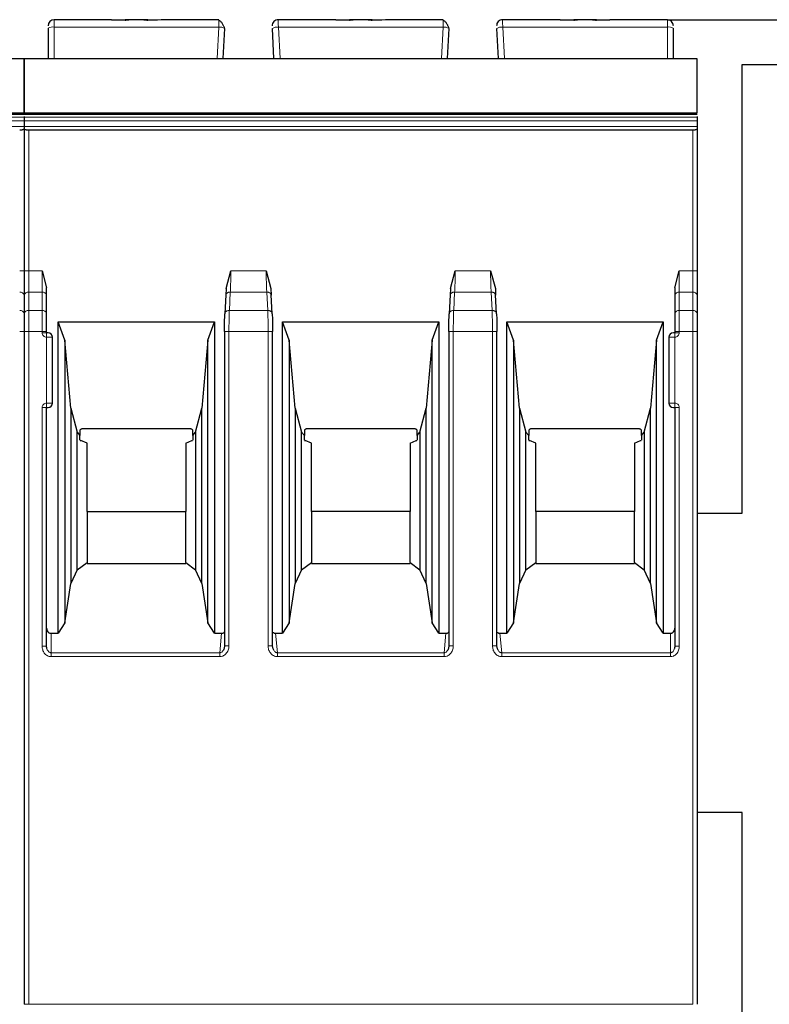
# Model space of a CAD drawing. Header units: millimetres. Extents: x 5 to 418, y 2 to 292.
# Tile 10 of 28: x 86 to 111, y 229 to 262. Entities that reach past the tile are written whole.
import ezdxf

# ---------------------------------------------------------------- set-up
doc = ezdxf.new("R2010")
doc.units = ezdxf.units.MM
doc.layers.add('SLD-0', color=7, linetype='Continuous')
doc.styles.add('SLDTEXTSTYLE0', font='TXT', dxfattribs={"width": 0.605})
doc.dimstyles.new('SLDDIMSTYLE0', dxfattribs={"dimtxt": 3.5, "dimasz": 3.302, "dimexe": 0, "dimexo": 0.0625, "dimgap": 0.875, "dimtad": 1, "dimrnd": 1e-09, "dimzin": 12, "dimdsep": 46, "dimtxsty": 'SLDTEXTSTYLE0', "dimsah": 1, "dimcen": 0.09, "dimadec": 0, "dimazin": 3, "dimtfac": 1, "dimtofl": 0, "dimtmove": 0, "dimatfit": 3, "dimfxl": 1, "dimfrac": 2, "dimtolj": 1, "dimtzin": 12, "dimarcsym": 0})

# ---------------------------------------------------------------- blocks, each defined once
blk = doc.blocks.new('_D_1')
at = {"layer": 'SLD-0'}
for p, q in [((107.719, 262.023), (147.219, 262.023)), ((146.219, 262.023), (146.219, 141.323)), ((136.219, 141.323), (147.219, 141.323))]:
    blk.add_line(p, q, dxfattribs=at)
for points in [[(146.219, 262.023), (145.711, 258.721), (146.727, 258.721)], [(146.219, 141.323), (146.727, 144.625), (145.711, 144.625)]]:
    blk.add_solid(points, dxfattribs=at)
at = {"layer": 'SLD-0', "insert": (141.707, 195.657), "char_height": 3.5, "attachment_point": 1, "rotation": 90, "style": 'SLDTEXTSTYLE0'}
blk.add_mtext('120,7', dxfattribs=at)

msp = doc.modelspace()

# ---------------------------------------------------------------- linework, layer by layer
at = {"color": 7, "linetype": 'Continuous', "lineweight": 25}
for p, q in [((89.138, 262.023), (87.219, 262.023)), ((89.134, 262.023), (89.59, 262.023)), ((89.59, 262.004), (89.138, 262.023)), ((89.71, 262.023), (89.59, 262.023)), ((90.222, 262.023), (89.715, 262.023)), ((90.347, 262.023), (90.222, 262.023)), ((90.799, 262.023), (90.347, 262.004)), ((90.347, 262.023), (90.675, 262.023)), ((92.726, 262.023), (90.799, 262.023)), ((96.638, 262.023), (94.711, 262.023)), ((96.634, 262.023), (97.09, 262.023)), ((97.09, 262.004), (96.638, 262.023)), ((97.215, 262.023), (97.09, 262.023)), ((97.722, 262.023), (97.215, 262.023)), ((97.847, 262.023), (97.726, 262.023)), ((98.299, 262.023), (97.847, 262.004)), ((97.847, 262.023), (98.175, 262.023)), ((100.226, 262.023), (98.299, 262.023)), ((104.138, 262.023), (102.211, 262.023)), ((104.59, 262.004), (104.138, 262.023)), ((104.138, 262.023), (104.59, 262.023)), ((104.715, 262.023), (104.59, 262.023)), ((105.222, 262.023), (104.715, 262.023)), ((105.347, 262.023), (105.226, 262.023)), ((105.799, 262.023), (105.347, 262.004)), ((105.347, 262.023), (105.799, 262.023)), ((107.719, 262.023), (105.799, 262.023)), ((87.019, 261.74), (87.019, 260.723)), ((92.869, 260.723), (92.921, 261.73)), ((94.569, 260.723), (94.516, 261.73)), ((100.369, 260.723), (100.421, 261.73)), ((102.069, 260.723), (102.016, 261.73)), ((107.919, 260.723), (107.919, 261.74)), ((63.719, 260.723), (86.219, 260.723)), ((86.219, 260.723), (108.719, 260.723)), ((110.219, 245.523), (110.219, 260.523)), ((110.219, 260.523), (118.219, 260.523)), ((63.719, 258.869), (86.219, 258.869)), ((86.219, 258.869), (108.719, 258.869)), ((86.219, 258.79), (86.219, 258.761)), ((86.219, 258.761), (86.219, 258.641)), ((108.719, 258.79), (108.719, 258.761)), ((108.719, 258.761), (108.719, 258.641)), ((86.219, 258.641), (86.219, 258.453)), ((86.219, 258.453), (86.219, 258.381)), ((86.219, 258.381), (86.219, 253.623)), ((108.719, 258.641), (108.719, 258.453)), ((108.719, 258.453), (108.719, 258.381)), ((108.719, 258.381), (108.719, 253.623)), ((108.569, 258.327), (86.369, 258.327)), ((86.819, 253.623), (86.969, 253.056)), ((92.969, 253.042), (93.127, 253.623)), ((94.31, 253.623), (94.469, 253.042)), ((100.469, 253.042), (100.627, 253.623)), ((101.81, 253.623), (101.969, 253.042)), ((107.969, 253.056), (108.119, 253.623)), ((86.219, 252.81), (86.219, 252.196)), ((86.219, 252.81), (86.219, 252.196)), ((86.969, 252.81), (86.969, 253.056)), ((86.969, 252.196), (86.969, 252.81)), ((92.96, 252.827), (92.926, 252.191)), ((92.969, 253.042), (92.959, 252.81)), ((94.469, 253.042), (94.478, 252.81)), ((94.511, 252.191), (94.477, 252.827)), ((100.46, 252.827), (100.426, 252.191)), ((100.469, 253.042), (100.459, 252.81)), ((101.969, 253.042), (101.978, 252.81)), ((102.011, 252.191), (101.977, 252.827)), ((107.969, 253.056), (107.969, 252.81)), ((107.969, 252.81), (107.969, 252.196)), ((108.719, 252.81), (108.719, 252.196)), ((87.357, 251.919), (92.581, 251.919)), ((87.357, 241.511), (87.357, 251.919)), ((87.579, 251.309), (87.357, 251.919)), ((92.359, 251.309), (92.581, 251.919)), ((92.581, 251.919), (92.581, 241.511)), ((94.857, 251.919), (100.081, 251.919)), ((94.857, 241.511), (94.857, 251.919)), ((95.079, 251.309), (94.857, 251.919)), ((99.859, 251.309), (100.081, 251.919)), ((100.081, 251.919), (100.081, 241.511)), ((102.357, 251.919), (107.581, 251.919)), ((102.357, 241.511), (102.357, 251.919)), ((102.579, 251.309), (102.357, 251.919)), ((107.359, 251.309), (107.581, 251.919)), ((107.581, 251.919), (107.581, 241.511)), ((86.219, 251.595), (86.219, 229.109)), ((86.969, 251.559), (86.969, 251.595)), ((92.914, 251.598), (92.914, 241.083)), ((94.523, 241.087), (94.523, 251.598)), ((100.414, 251.598), (100.414, 241.083)), ((102.023, 241.087), (102.023, 251.598)), ((107.969, 251.595), (107.969, 251.559)), ((108.719, 251.595), (108.719, 229.109)), ((87.169, 249.209), (87.169, 251.409)), ((87.579, 251.309), (87.579, 241.863)), ((87.777, 249.039), (87.579, 251.309)), ((92.359, 251.309), (92.16, 249.039)), ((92.359, 241.863), (92.359, 251.309)), ((95.079, 251.309), (95.079, 241.863)), ((95.277, 249.039), (95.079, 251.309)), ((99.859, 251.309), (99.66, 249.039)), ((99.859, 241.863), (99.859, 251.309)), ((102.579, 251.309), (102.579, 241.863)), ((102.777, 249.039), (102.579, 251.309)), ((107.359, 251.309), (107.16, 249.039)), ((107.359, 241.863), (107.359, 251.309)), ((107.769, 251.409), (107.769, 249.209)), ((86.969, 241.078), (86.969, 249.059)), ((86.969, 249.059), (87.019, 249.059)), ((87.777, 249.039), (87.992, 248.239)), ((87.777, 249.039), (87.777, 243.174)), ((91.946, 248.239), (92.16, 249.039)), ((92.16, 243.174), (92.16, 249.039)), ((95.277, 249.039), (95.492, 248.239)), ((95.277, 249.039), (95.277, 243.174)), ((99.446, 248.239), (99.66, 249.039)), ((99.66, 243.174), (99.66, 249.039)), ((102.777, 249.039), (102.992, 248.239)), ((102.777, 249.039), (102.777, 243.174)), ((106.946, 248.239), (107.16, 249.039)), ((107.16, 243.174), (107.16, 249.039)), ((107.919, 249.059), (107.969, 249.059)), ((107.969, 249.059), (107.969, 241.078)), ((87.992, 248.239), (88.084, 248.121)), ((87.992, 243.636), (87.992, 248.239)), ((88.084, 248.301), (88.084, 248.121)), ((91.734, 248.349), (88.204, 248.349)), ((91.854, 248.121), (91.854, 248.301)), ((91.854, 248.121), (91.946, 248.239)), ((91.946, 248.239), (91.946, 243.636)), ((95.492, 248.239), (95.584, 248.121)), ((95.492, 243.636), (95.492, 248.239)), ((95.584, 248.301), (95.584, 248.121)), ((99.234, 248.349), (95.704, 248.349)), ((99.354, 248.121), (99.354, 248.301)), ((99.354, 248.121), (99.446, 248.239)), ((99.446, 248.239), (99.446, 243.636)), ((102.992, 248.239), (103.084, 248.121)), ((102.992, 243.636), (102.992, 248.239)), ((103.084, 248.301), (103.084, 248.121)), ((106.734, 248.349), (103.204, 248.349)), ((106.854, 248.121), (106.854, 248.301)), ((106.854, 248.121), (106.946, 248.239)), ((106.946, 248.239), (106.946, 243.636)), ((88.084, 247.971), (88.084, 248.121)), ((88.094, 247.959), (88.112, 247.959)), ((88.319, 247.869), (88.112, 247.959)), ((88.319, 245.588), (88.319, 247.869)), ((91.619, 247.869), (91.826, 247.959)), ((91.619, 247.869), (91.619, 245.588)), ((91.826, 247.959), (91.843, 247.959)), ((91.854, 248.121), (91.854, 247.971)), ((95.584, 247.971), (95.584, 248.121)), ((95.594, 247.959), (95.612, 247.959)), ((95.819, 247.869), (95.612, 247.959)), ((95.819, 245.588), (95.819, 247.869)), ((99.119, 247.869), (99.326, 247.959)), ((99.119, 247.869), (99.119, 245.588)), ((99.326, 247.959), (99.343, 247.959)), ((99.354, 248.121), (99.354, 247.971)), ((103.084, 247.971), (103.084, 248.121)), ((103.094, 247.959), (103.112, 247.959)), ((103.319, 247.869), (103.112, 247.959)), ((103.319, 245.588), (103.319, 247.869)), ((106.619, 247.869), (106.826, 247.959)), ((106.619, 247.869), (106.619, 245.588)), ((106.826, 247.959), (106.843, 247.959)), ((106.854, 248.121), (106.854, 247.971)), ((88.319, 245.588), (88.319, 243.878)), ((88.319, 245.588), (91.619, 245.588)), ((91.619, 243.878), (91.619, 245.588)), ((95.819, 245.588), (95.819, 243.878)), ((99.119, 245.588), (95.819, 245.588)), ((99.119, 243.878), (99.119, 245.588)), ((103.319, 245.588), (103.319, 243.878)), ((106.619, 245.588), (103.319, 245.588)), ((106.619, 243.878), (106.619, 245.588)), ((108.719, 245.523), (110.219, 245.523)), ((87.992, 243.636), (87.777, 243.174)), ((87.992, 243.636), (88.319, 243.878)), ((88.319, 243.878), (88.319, 243.849)), ((88.319, 243.849), (91.619, 243.849)), ((91.619, 243.878), (91.619, 243.849)), ((91.619, 243.878), (91.946, 243.636)), ((92.16, 243.174), (91.946, 243.636)), ((95.492, 243.636), (95.277, 243.174)), ((95.492, 243.636), (95.819, 243.878)), ((95.819, 243.878), (95.819, 243.849)), ((95.819, 243.849), (99.119, 243.849)), ((99.119, 243.878), (99.119, 243.849)), ((99.119, 243.878), (99.446, 243.636)), ((99.66, 243.174), (99.446, 243.636)), ((102.992, 243.636), (102.777, 243.174)), ((102.992, 243.636), (103.319, 243.878)), ((103.319, 243.878), (103.319, 243.849)), ((103.319, 243.849), (106.619, 243.849)), ((106.619, 243.878), (106.619, 243.849)), ((106.619, 243.878), (106.946, 243.636)), ((107.16, 243.174), (106.946, 243.636)), ((87.579, 241.863), (87.777, 243.174)), ((92.16, 243.174), (92.359, 241.863)), ((95.079, 241.863), (95.277, 243.174)), ((99.66, 243.174), (99.859, 241.863)), ((102.579, 241.863), (102.777, 243.174)), ((107.16, 243.174), (107.359, 241.863)), ((87.579, 241.863), (87.357, 241.511)), ((92.581, 241.511), (92.359, 241.863)), ((95.079, 241.863), (94.857, 241.511)), ((100.081, 241.511), (99.859, 241.863)), ((102.579, 241.863), (102.357, 241.511)), ((107.581, 241.511), (107.359, 241.863)), ((87.119, 241.511), (87.357, 241.511)), ((92.581, 241.511), (92.814, 241.511)), ((94.623, 241.511), (94.857, 241.511)), ((100.081, 241.511), (100.314, 241.511)), ((102.123, 241.511), (102.357, 241.511)), ((107.581, 241.511), (107.819, 241.511)), ((86.978, 241.001), (86.966, 241.078)), ((92.916, 241.087), (92.899, 240.999)), ((94.538, 240.999), (94.522, 241.087)), ((100.416, 241.087), (100.399, 240.999)), ((102.038, 240.999), (102.022, 241.087)), ((107.971, 241.078), (107.959, 241.001)), ((110.219, 235.523), (108.719, 235.523)), ((110.219, 227.523), (110.219, 235.523))]:
    msp.add_line(p, q, dxfattribs=at)
at = {"color": 7, "linetype": 'Continuous', "lineweight": 18}
for p, q in [((87.219, 261.775), (87.219, 262.023)), ((107.719, 261.775), (107.719, 262.023)), ((87.219, 260.723), (87.219, 261.775)), ((92.722, 261.775), (87.219, 261.775)), ((92.666, 260.723), (92.722, 261.775)), ((94.771, 260.723), (94.716, 261.775)), ((100.222, 261.775), (94.716, 261.775)), ((100.166, 260.723), (100.222, 261.775)), ((102.271, 260.723), (102.216, 261.775)), ((107.719, 261.775), (102.216, 261.775)), ((107.719, 260.723), (107.719, 261.775)), ((86.219, 260.71), (63.719, 260.71)), ((108.719, 260.71), (86.219, 260.71)), ((86.219, 258.761), (63.719, 258.761)), ((108.719, 258.761), (86.219, 258.761)), ((63.719, 258.641), (86.219, 258.641)), ((63.719, 258.453), (86.219, 258.453)), ((86.219, 258.641), (108.719, 258.641)), ((86.219, 258.453), (108.719, 258.453)), ((86.369, 253.623), (86.369, 258.327)), ((108.569, 253.623), (108.569, 258.327)), ((86.219, 253.623), (86.069, 253.623)), ((86.369, 253.623), (86.219, 253.623)), ((86.369, 252.916), (86.369, 253.623)), ((86.369, 253.623), (86.819, 253.623)), ((86.819, 253.623), (86.819, 252.916)), ((93.127, 253.623), (94.31, 253.623)), ((100.627, 253.623), (101.81, 253.623)), ((108.119, 252.916), (108.119, 253.623)), ((108.119, 253.623), (108.569, 253.623)), ((108.569, 253.623), (108.569, 252.916)), ((108.719, 253.623), (108.569, 253.623)), ((86.369, 252.302), (86.369, 252.916)), ((86.819, 252.916), (86.369, 252.916)), ((86.819, 252.302), (86.819, 252.916)), ((93.077, 252.302), (93.109, 252.916)), ((94.328, 252.916), (93.109, 252.916)), ((94.328, 252.916), (94.36, 252.302)), ((100.577, 252.302), (100.609, 252.916)), ((101.828, 252.916), (100.609, 252.916)), ((101.828, 252.916), (101.86, 252.302)), ((108.119, 252.916), (108.119, 252.302)), ((108.569, 252.916), (108.119, 252.916)), ((108.569, 252.916), (108.569, 252.302)), ((86.369, 251.595), (86.369, 252.302)), ((86.819, 252.302), (86.369, 252.302)), ((86.819, 251.595), (86.819, 252.302)), ((94.36, 252.302), (93.077, 252.302)), ((101.86, 252.302), (100.577, 252.302)), ((108.119, 252.302), (108.119, 251.595)), ((108.569, 252.302), (108.119, 252.302)), ((108.569, 252.302), (108.569, 251.595)), ((86.219, 251.595), (86.069, 251.595)), ((86.369, 251.595), (86.219, 251.595)), ((86.369, 229.109), (86.369, 251.595)), ((86.819, 251.595), (86.369, 251.595)), ((86.819, 251.559), (86.819, 251.595)), ((86.969, 251.595), (86.819, 251.595)), ((86.819, 251.559), (86.969, 251.559)), ((86.969, 251.409), (86.969, 251.559)), ((93.064, 251.595), (93.064, 241.087)), ((94.373, 251.595), (93.064, 251.595)), ((94.373, 241.087), (94.373, 251.595)), ((100.564, 251.595), (100.564, 241.087)), ((101.873, 251.595), (100.564, 251.595)), ((101.873, 241.087), (101.873, 251.595)), ((108.119, 251.595), (107.969, 251.595)), ((107.969, 251.559), (108.119, 251.559)), ((108.119, 251.595), (108.119, 251.559)), ((108.569, 251.595), (108.119, 251.595)), ((108.569, 229.109), (108.569, 251.595)), ((108.719, 251.595), (108.569, 251.595)), ((86.969, 249.209), (86.969, 251.409)), ((87.169, 251.409), (86.969, 251.409)), ((107.969, 251.409), (107.769, 251.409)), ((107.969, 251.409), (107.969, 249.209)), ((86.969, 249.209), (87.169, 249.209)), ((107.769, 249.209), (107.969, 249.209)), ((107.969, 249.209), (107.969, 249.059)), ((86.819, 241.078), (86.819, 249.059)), ((108.119, 249.059), (107.969, 249.059)), ((108.119, 249.059), (108.119, 241.078)), ((87.119, 241.511), (87.119, 240.861)), ((92.814, 241.511), (92.755, 240.861)), ((94.682, 240.861), (94.623, 241.511)), ((100.314, 241.511), (100.255, 240.861)), ((102.182, 240.861), (102.123, 241.511)), ((107.819, 240.861), (107.819, 241.511)), ((86.819, 241.078), (86.969, 241.078)), ((94.373, 241.087), (94.523, 241.087)), ((101.873, 241.087), (102.023, 241.087)), ((108.119, 241.078), (107.969, 241.078)), ((92.755, 240.861), (87.119, 240.861)), ((92.755, 240.732), (87.119, 240.732)), ((92.755, 240.732), (92.755, 240.861)), ((100.255, 240.861), (94.682, 240.861)), ((100.255, 240.732), (94.682, 240.732)), ((100.255, 240.732), (100.255, 240.861)), ((107.819, 240.861), (102.182, 240.861)), ((107.819, 240.732), (102.182, 240.732)), ((107.819, 240.732), (107.819, 240.861)), ((86.369, 229.109), (86.219, 229.109)), ((86.369, 229.109), (108.569, 229.109))]:
    msp.add_line(p, q, dxfattribs=at)
at = {"color": 7, "linetype": 'Continuous', "lineweight": 25, "flags": 128}
for points in [[(63.719, 258.904), (73.899, 258.904), (86.219, 258.904)], [(86.219, 258.904), (96.399, 258.904), (108.719, 258.904)]]:
    msp.add_lwpolyline(points, dxfattribs=at)
at = {"color": 7, "linetype": 'Continuous', "lineweight": 18, "flags": 128}
msp.add_lwpolyline([(87.119, 240.732), (87.119, 240.751), (87.119, 240.77), (87.119, 240.789), (87.119, 240.807), (87.119, 240.823), (87.119, 240.838), (87.119, 240.851), (87.119, 240.861)], dxfattribs=at)
at = {"color": 7, "linetype": 'Continuous', "lineweight": 25}
for centre, radius, start, end in [((87.219, 261.823), 0.2, 90, 180), ((94.711, 261.823), 0.2, 90, 183), ((102.211, 261.823), 0.2, 90, 183), ((107.719, 261.823), 0.2, 0, 90), ((87.019, 251.409), 0.15, 0, 90), ((107.919, 251.409), 0.15, 90, 180), ((87.019, 249.209), 0.15, 270, 0), ((107.919, 249.209), 0.15, 180, 270)]:
    msp.add_arc(centre, radius, start, end, dxfattribs=at)
at = {"color": 7, "linetype": 'Continuous', "lineweight": 18}
for centre, radius, start, end in [((87.17, 261.461), 0.318, 81.2205, 118.4816), ((92.754, 261.455), 0.322, 58.6814, 95.8167), ((94.683, 261.455), 0.322, 84.1833, 121.3186), ((100.254, 261.455), 0.322, 58.6814, 95.8167), ((102.183, 261.455), 0.322, 84.1833, 121.3186), ((107.767, 261.461), 0.318, 61.5187, 98.7788), ((86.087, 252.784), 0.134, 11.4185, 98.0502), ((86.35, 252.784), 0.134, 81.9515, 168.5735), ((86.837, 252.784), 0.134, 11.4218, 98.0495), ((108.1, 252.784), 0.134, 81.9505, 168.5782), ((108.587, 252.784), 0.134, 11.4185, 98.0502), ((86.087, 252.17), 0.134, 11.4218, 98.0495), ((86.35, 252.17), 0.134, 81.9505, 168.5782), ((86.837, 252.17), 0.134, 11.4203, 98.0498), ((108.1, 252.17), 0.134, 81.9505, 168.5782), ((108.587, 252.17), 0.134, 11.4218, 98.0495)]:
    msp.add_arc(centre, radius, start, end, dxfattribs=at)
at = {"color": 7, "linetype": 'Continuous', "lineweight": 25}
for points, knots in [([(89.59, 262.004), (89.607, 262.01), (89.644, 262.022), (89.69, 262.023), (89.715, 262.023)], [0, 0, 0, 0, 0.457928, 1, 1, 1, 1]), ([(90.222, 262.023), (90.247, 262.023), (90.294, 262.022), (90.33, 262.01), (90.347, 262.004)], [0, 0, 0, 0, 0.542072, 1, 1, 1, 1]), ([(92.918, 261.737), (92.916, 261.746), (92.911, 261.764), (92.896, 261.801), (92.876, 261.841), (92.851, 261.884), (92.821, 261.925), (92.789, 261.96), (92.757, 261.988), (92.736, 261.999), (92.725, 262.005)], [0, 0, 0, 0, 0.104122, 0.217366, 0.338731, 0.466618, 0.598956, 0.733454, 0.867819, 1, 1, 1, 1]), ([(92.726, 262.003), (92.726, 262.005), (92.726, 262.022), (92.726, 262.022), (92.726, 262.023)], [0, 0, 0, 0, 0.1558454, 1, 1, 1, 1]), ([(97.09, 262.004), (97.107, 262.01), (97.144, 262.022), (97.19, 262.023), (97.215, 262.023)], [0, 0, 0, 0, 0.457928, 1, 1, 1, 1]), ([(97.722, 262.023), (97.747, 262.023), (97.794, 262.022), (97.83, 262.01), (97.847, 262.004)], [0, 0, 0, 0, 0.542072, 1, 1, 1, 1]), ([(100.418, 261.737), (100.416, 261.746), (100.411, 261.764), (100.396, 261.801), (100.376, 261.841), (100.351, 261.884), (100.321, 261.925), (100.289, 261.96), (100.257, 261.988), (100.236, 261.999), (100.225, 262.005)], [0, 0, 0, 0, 0.104122, 0.217366, 0.338731, 0.466618, 0.598956, 0.733454, 0.867819, 1, 1, 1, 1]), ([(100.226, 262.003), (100.226, 262.005), (100.226, 262.022), (100.226, 262.022), (100.226, 262.023)], [0, 0, 0, 0, 0.155845, 1, 1, 1, 1]), ([(104.59, 262.004), (104.607, 262.01), (104.644, 262.022), (104.69, 262.023), (104.715, 262.023)], [0, 0, 0, 0, 0.457928, 1, 1, 1, 1]), ([(105.222, 262.023), (105.247, 262.023), (105.294, 262.022), (105.33, 262.01), (105.347, 262.004)], [0, 0, 0, 0, 0.542072, 1, 1, 1, 1]), ([(86.219, 258.91), (86.219, 258.917), (86.219, 258.942), (86.219, 259.049), (86.219, 259.262), (86.219, 259.655), (86.219, 260.067), (86.219, 260.416), (86.219, 260.596), (86.219, 260.686), (86.219, 260.703), (86.219, 260.71)], [0, 0, 0, 0, 0.0336404, 0.1044205, 0.2036111, 0.3692773, 0.6455259, 0.7602538, 0.8763132, 0.9548308, 1, 1, 1, 1]), ([(86.219, 260.71), (86.219, 260.697), (86.219, 260.67), (86.219, 260.552), (86.219, 260.334), (86.219, 259.937), (86.219, 259.532), (86.219, 259.201), (86.219, 259.036), (86.219, 258.936), (86.219, 258.915), (86.219, 258.91)], [0, 0, 0, 0, 0.076859, 0.153594, 0.258655, 0.433281, 0.708994, 0.805509, 0.902632, 0.973272, 1, 1, 1, 1]), ([(108.719, 258.91), (108.719, 258.917), (108.719, 258.942), (108.719, 259.049), (108.719, 259.262), (108.719, 259.655), (108.719, 260.067), (108.719, 260.416), (108.719, 260.596), (108.719, 260.686), (108.719, 260.703), (108.719, 260.71)], [0, 0, 0, 0, 0.0336404, 0.1044205, 0.2036111, 0.3692773, 0.6455259, 0.7602538, 0.8763132, 0.9548308, 1, 1, 1, 1]), ([(86.219, 258.381), (86.218, 258.377), (86.216, 258.369), (86.203, 258.356), (86.181, 258.344), (86.153, 258.336), (86.126, 258.331), (86.098, 258.327), (86.078, 258.327), (86.069, 258.327)], [0, 0, 0, 0, 0.156529, 0.292767, 0.503802, 0.634284, 0.760147, 0.881875, 1, 1, 1, 1]), ([(86.369, 258.327), (86.359, 258.327), (86.34, 258.327), (86.311, 258.331), (86.284, 258.336), (86.256, 258.344), (86.234, 258.356), (86.221, 258.369), (86.219, 258.377), (86.219, 258.381)], [0, 0, 0, 0, 0.118116, 0.2398408, 0.3657075, 0.496198, 0.7072125, 0.8434553, 1, 1, 1, 1]), ([(108.719, 258.381), (108.718, 258.377), (108.716, 258.369), (108.703, 258.356), (108.681, 258.344), (108.653, 258.336), (108.626, 258.331), (108.598, 258.327), (108.578, 258.327), (108.569, 258.327)], [0, 0, 0, 0, 0.156529, 0.292767, 0.503802, 0.634284, 0.760147, 0.881875, 1, 1, 1, 1]), ([(92.914, 251.595), (92.915, 251.708), (92.916, 251.933), (92.923, 252.108), (92.927, 252.196)], [0, 0, 0, 0, 0.500455, 1, 1, 1, 1]), ([(94.51, 252.196), (94.514, 252.108), (94.521, 251.933), (94.523, 251.708), (94.523, 251.595)], [0, 0, 0, 0, 0.50022, 1, 1, 1, 1]), ([(100.414, 251.595), (100.415, 251.708), (100.416, 251.933), (100.423, 252.108), (100.427, 252.196)], [0, 0, 0, 0, 0.500455, 1, 1, 1, 1]), ([(102.01, 252.196), (102.014, 252.108), (102.021, 251.933), (102.023, 251.708), (102.023, 251.595)], [0, 0, 0, 0, 0.50022, 1, 1, 1, 1]), ([(87.019, 251.559), (87.018, 251.559), (87.016, 251.559), (87.007, 251.559), (86.997, 251.559), (86.985, 251.559), (86.975, 251.559), (86.969, 251.559)], [0, 0, 0, 0, 0.249173, 0.498991, 0.624116, 0.746059, 1, 1, 1, 1]), ([(107.969, 251.559), (107.962, 251.559), (107.949, 251.559), (107.935, 251.559), (107.927, 251.559), (107.92, 251.559), (107.919, 251.559), (107.919, 251.559)], [0, 0, 0, 0, 0.249173, 0.498991, 0.624116, 0.746059, 1, 1, 1, 1]), ([(88.204, 248.349), (88.191, 248.349), (88.167, 248.348), (88.133, 248.338), (88.104, 248.323), (88.091, 248.309), (88.084, 248.301)], [0, 0, 0, 0, 0.258577, 0.499428, 0.74058, 1, 1, 1, 1]), ([(91.854, 248.301), (91.846, 248.309), (91.833, 248.323), (91.804, 248.338), (91.77, 248.348), (91.746, 248.349), (91.734, 248.349)], [0, 0, 0, 0, 0.25942, 0.500572, 0.741423, 1, 1, 1, 1]), ([(95.704, 248.349), (95.691, 248.349), (95.667, 248.348), (95.633, 248.338), (95.604, 248.323), (95.591, 248.309), (95.584, 248.301)], [0, 0, 0, 0, 0.258577, 0.499428, 0.74058, 1, 1, 1, 1]), ([(99.354, 248.301), (99.346, 248.309), (99.333, 248.323), (99.304, 248.338), (99.27, 248.348), (99.246, 248.349), (99.234, 248.349)], [0, 0, 0, 0, 0.25942, 0.500572, 0.741423, 1, 1, 1, 1]), ([(103.204, 248.349), (103.191, 248.349), (103.167, 248.348), (103.133, 248.338), (103.104, 248.323), (103.091, 248.309), (103.084, 248.301)], [0, 0, 0, 0, 0.258577, 0.499428, 0.74058, 1, 1, 1, 1]), ([(106.854, 248.301), (106.846, 248.309), (106.833, 248.323), (106.804, 248.338), (106.77, 248.348), (106.746, 248.349), (106.734, 248.349)], [0, 0, 0, 0, 0.25942, 0.500572, 0.741423, 1, 1, 1, 1]), ([(86.969, 241.684), (86.97, 241.662), (86.974, 241.619), (87.002, 241.571), (87.032, 241.541), (87.058, 241.523), (87.087, 241.513), (87.108, 241.512), (87.119, 241.511)], [0, 0, 0, 0, 0.254973, 0.507788, 0.636302, 0.756803, 0.875791, 1, 1, 1, 1]), ([(107.819, 241.511), (107.829, 241.512), (107.85, 241.513), (107.879, 241.523), (107.905, 241.541), (107.935, 241.571), (107.963, 241.619), (107.967, 241.662), (107.969, 241.684)], [0, 0, 0, 0, 0.123531, 0.242311, 0.363019, 0.492033, 0.743899, 1, 1, 1, 1]), ([(92.814, 241.511), (92.826, 241.512), (92.849, 241.513), (92.886, 241.526), (92.904, 241.545), (92.914, 241.556)], [0, 0, 0, 0, 0.319027, 0.616344, 1, 1, 1, 1]), ([(94.523, 241.554), (94.527, 241.55), (94.538, 241.538), (94.561, 241.524), (94.591, 241.513), (94.612, 241.512), (94.623, 241.511)], [0, 0, 0, 0, 0.1518808, 0.4338511, 0.7113036, 1, 1, 1, 1]), ([(100.314, 241.511), (100.326, 241.512), (100.349, 241.513), (100.386, 241.526), (100.404, 241.545), (100.414, 241.556)], [0, 0, 0, 0, 0.319027, 0.616344, 1, 1, 1, 1]), ([(102.023, 241.554), (102.027, 241.55), (102.038, 241.538), (102.061, 241.524), (102.091, 241.513), (102.112, 241.512), (102.123, 241.511)], [0, 0, 0, 0, 0.151881, 0.433851, 0.711304, 1, 1, 1, 1]), ([(92.914, 241.087), (92.91, 241.05), (92.904, 240.992), (92.873, 240.942), (92.861, 240.923)], [0, 0, 0, 0, 0.6226836, 1, 1, 1, 1]), ([(94.563, 240.942), (94.554, 240.959), (94.531, 241.004), (94.526, 241.055), (94.523, 241.087)], [0, 0, 0, 0, 0.374512, 1, 1, 1, 1]), ([(100.414, 241.087), (100.41, 241.05), (100.404, 240.992), (100.373, 240.942), (100.361, 240.923)], [0, 0, 0, 0, 0.622684, 1, 1, 1, 1]), ([(102.063, 240.942), (102.054, 240.959), (102.031, 241.004), (102.026, 241.055), (102.023, 241.087)], [0, 0, 0, 0, 0.374512, 1, 1, 1, 1])]:
    msp.add_open_spline(points, degree=3, knots=knots, dxfattribs=at)
at = {"color": 7, "linetype": 'Continuous', "lineweight": 18}
for points, knots in [([(92.722, 261.775), (92.722, 261.795), (92.723, 261.834), (92.724, 261.902), (92.725, 261.967), (92.725, 261.992), (92.726, 262.003)], [0, 0, 0, 0, 0.196726, 0.385098, 0.735296, 1, 1, 1, 1]), ([(94.716, 261.775), (94.715, 261.795), (94.714, 261.835), (94.713, 261.903), (94.712, 261.969), (94.711, 262.015), (94.711, 262.021), (94.711, 262.023)], [0, 0, 0, 0, 0.147993, 0.28951, 0.551999, 0.788853, 1, 1, 1, 1]), ([(100.222, 261.775), (100.222, 261.795), (100.223, 261.834), (100.224, 261.902), (100.225, 261.967), (100.225, 261.992), (100.226, 262.003)], [0, 0, 0, 0, 0.196726, 0.385098, 0.735296, 1, 1, 1, 1]), ([(102.216, 261.775), (102.215, 261.795), (102.214, 261.835), (102.213, 261.903), (102.212, 261.969), (102.211, 262.015), (102.211, 262.021), (102.211, 262.023)], [0, 0, 0, 0, 0.147993, 0.28951, 0.551999, 0.788853, 1, 1, 1, 1]), ([(93.109, 252.916), (93.112, 252.967), (93.117, 253.068), (93.124, 253.302), (93.126, 253.496), (93.127, 253.623)], [0, 0, 0, 0, 0.260476, 0.514323, 1, 1, 1, 1]), ([(94.31, 253.623), (94.311, 253.496), (94.313, 253.302), (94.32, 253.068), (94.325, 252.967), (94.328, 252.916)], [0, 0, 0, 0, 0.485238, 0.739194, 1, 1, 1, 1]), ([(100.609, 252.916), (100.612, 252.967), (100.617, 253.068), (100.624, 253.302), (100.626, 253.496), (100.627, 253.623)], [0, 0, 0, 0, 0.260476, 0.514323, 1, 1, 1, 1]), ([(101.81, 253.623), (101.811, 253.496), (101.813, 253.302), (101.82, 253.068), (101.825, 252.967), (101.828, 252.916)], [0, 0, 0, 0, 0.48524, 0.739196, 1, 1, 1, 1]), ([(93.077, 252.302), (93.075, 252.251), (93.071, 252.15), (93.065, 251.916), (93.064, 251.722), (93.064, 251.595)], [0, 0, 0, 0, 0.260947, 0.514958, 1, 1, 1, 1]), ([(94.373, 251.595), (94.373, 251.722), (94.372, 251.916), (94.366, 252.15), (94.362, 252.251), (94.36, 252.302)], [0, 0, 0, 0, 0.485198, 0.73917, 1, 1, 1, 1]), ([(100.577, 252.302), (100.575, 252.251), (100.571, 252.15), (100.565, 251.916), (100.564, 251.722), (100.564, 251.595)], [0, 0, 0, 0, 0.260947, 0.514958, 1, 1, 1, 1]), ([(101.873, 251.595), (101.873, 251.722), (101.872, 251.916), (101.866, 252.15), (101.862, 252.251), (101.86, 252.302)], [0, 0, 0, 0, 0.485198, 0.73917, 1, 1, 1, 1]), ([(86.969, 251.409), (86.949, 251.411), (86.909, 251.415), (86.86, 251.451), (86.825, 251.5), (86.821, 251.539), (86.819, 251.559)], [0, 0, 0, 0, 0.249127, 0.499863, 0.749135, 1, 1, 1, 1]), ([(108.119, 251.559), (108.117, 251.54), (108.112, 251.5), (108.077, 251.451), (108.028, 251.415), (107.988, 251.411), (107.969, 251.409)], [0, 0, 0, 0, 0.249126, 0.499863, 0.749135, 1, 1, 1, 1]), ([(107.969, 251.559), (107.969, 251.557), (107.969, 251.554), (107.969, 251.535), (107.969, 251.516), (107.969, 251.492), (107.969, 251.457), (107.969, 251.428), (107.969, 251.409)], [0, 0, 0, 0, 0.239457, 0.368361, 0.5, 0.631639, 0.760543, 1, 1, 1, 1]), ([(86.819, 249.059), (86.821, 249.079), (86.825, 249.118), (86.86, 249.167), (86.909, 249.203), (86.949, 249.207), (86.969, 249.209)], [0, 0, 0, 0, 0.249126, 0.499863, 0.749135, 1, 1, 1, 1]), ([(107.969, 249.209), (107.988, 249.207), (108.028, 249.203), (108.077, 249.168), (108.113, 249.119), (108.117, 249.079), (108.119, 249.059)], [0, 0, 0, 0, 0.249127, 0.499863, 0.749135, 1, 1, 1, 1]), ([(87.119, 240.732), (87.096, 240.733), (87.05, 240.737), (86.988, 240.763), (86.933, 240.802), (86.878, 240.864), (86.828, 240.957), (86.822, 241.037), (86.819, 241.078)], [0, 0, 0, 0, 0.132755, 0.269207, 0.395117, 0.5277, 0.759541, 1, 1, 1, 1]), ([(87.119, 240.861), (87.108, 240.862), (87.087, 240.864), (87.056, 240.88), (87.027, 240.904), (87, 240.942), (86.975, 241), (86.971, 241.049), (86.969, 241.078)], [0, 0, 0, 0, 0.103114, 0.21565, 0.342147, 0.485828, 0.693769, 1, 1, 1, 1]), ([(93.064, 241.087), (93.059, 241.039), (93.049, 240.944), (92.984, 240.842), (92.916, 240.782), (92.847, 240.742), (92.79, 240.736), (92.755, 240.732)], [0, 0, 0, 0, 0.274135, 0.547934, 0.674062, 0.799313, 1, 1, 1, 1]), ([(94.682, 240.732), (94.659, 240.733), (94.613, 240.737), (94.55, 240.764), (94.493, 240.803), (94.434, 240.869), (94.384, 240.965), (94.377, 241.048), (94.373, 241.087)], [0, 0, 0, 0, 0.130146, 0.264614, 0.391983, 0.526577, 0.773037, 1, 1, 1, 1]), ([(94.682, 240.861), (94.671, 240.863), (94.649, 240.865), (94.618, 240.882), (94.587, 240.907), (94.572, 240.93), (94.563, 240.942)], [0, 0, 0, 0, 0.205983, 0.43644, 0.699318, 1, 1, 1, 1]), ([(100.564, 241.087), (100.559, 241.039), (100.549, 240.944), (100.484, 240.842), (100.416, 240.782), (100.347, 240.742), (100.29, 240.736), (100.255, 240.732)], [0, 0, 0, 0, 0.274137, 0.547937, 0.674066, 0.799318, 1, 1, 1, 1]), ([(102.182, 240.732), (102.159, 240.733), (102.113, 240.737), (102.05, 240.764), (101.993, 240.803), (101.934, 240.869), (101.884, 240.965), (101.877, 241.048), (101.873, 241.087)], [0, 0, 0, 0, 0.130146, 0.264614, 0.391983, 0.526577, 0.773037, 1, 1, 1, 1]), ([(102.182, 240.861), (102.171, 240.863), (102.149, 240.865), (102.118, 240.882), (102.087, 240.907), (102.072, 240.93), (102.063, 240.942)], [0, 0, 0, 0, 0.205983, 0.43644, 0.699318, 1, 1, 1, 1]), ([(107.969, 241.078), (107.966, 241.045), (107.96, 240.989), (107.929, 240.928), (107.9, 240.894), (107.874, 240.876), (107.847, 240.864), (107.828, 240.862), (107.819, 240.861)], [0, 0, 0, 0, 0.351324, 0.585974, 0.704932, 0.811796, 0.909058, 1, 1, 1, 1]), ([(108.119, 241.078), (108.114, 241.032), (108.105, 240.94), (108.043, 240.84), (107.977, 240.781), (107.909, 240.742), (107.853, 240.736), (107.819, 240.732)], [0, 0, 0, 0, 0.271349, 0.543346, 0.670153, 0.796274, 1, 1, 1, 1]), ([(92.861, 240.923), (92.853, 240.914), (92.838, 240.896), (92.811, 240.877), (92.784, 240.864), (92.765, 240.862), (92.755, 240.861)], [0, 0, 0, 0, 0.291793, 0.552113, 0.785915, 1, 1, 1, 1]), ([(100.361, 240.923), (100.353, 240.914), (100.338, 240.896), (100.311, 240.877), (100.284, 240.864), (100.265, 240.862), (100.255, 240.861)], [0, 0, 0, 0, 0.291793, 0.552113, 0.785915, 1, 1, 1, 1])]:
    msp.add_open_spline(points, degree=3, knots=knots, dxfattribs=at)
at = {"color": 7, "linetype": 'Continuous', "lineweight": 25}
for points in [[(86.219, 253.623), (86.219, 253.471), (86.219, 253.167), (86.219, 252.929), (86.219, 252.81)], [(86.219, 253.623), (86.219, 253.471), (86.219, 253.167), (86.219, 252.929), (86.219, 252.81)], [(108.719, 253.623), (108.719, 253.471), (108.719, 253.167), (108.719, 252.929), (108.719, 252.81)], [(86.219, 252.196), (86.219, 252.108), (86.219, 251.933), (86.219, 251.708), (86.219, 251.595)], [(86.219, 252.196), (86.219, 252.108), (86.219, 251.933), (86.219, 251.708), (86.219, 251.595)], [(86.969, 251.595), (86.969, 251.708), (86.969, 251.933), (86.969, 252.108), (86.969, 252.196)], [(107.969, 252.196), (107.969, 252.108), (107.969, 251.933), (107.969, 251.708), (107.969, 251.595)], [(108.719, 252.196), (108.719, 252.108), (108.719, 251.933), (108.719, 251.708), (108.719, 251.595)]]:
    msp.add_open_spline(points, degree=3, dxfattribs=at)
at = {"color": 7, "linetype": 'Continuous', "lineweight": 18}
for points in [[(92.959, 252.81), (92.959, 252.817), (92.96, 252.832), (92.968, 252.852), (92.982, 252.871), (93, 252.887), (93.023, 252.901), (93.05, 252.91), (93.079, 252.916), (93.099, 252.916), (93.109, 252.916)], [(94.328, 252.916), (94.338, 252.916), (94.358, 252.916), (94.387, 252.91), (94.414, 252.901), (94.437, 252.887), (94.456, 252.871), (94.469, 252.852), (94.477, 252.832), (94.478, 252.817), (94.478, 252.81)], [(100.459, 252.81), (100.459, 252.817), (100.46, 252.832), (100.468, 252.852), (100.482, 252.871), (100.5, 252.887), (100.523, 252.901), (100.55, 252.91), (100.579, 252.916), (100.599, 252.916), (100.609, 252.916)], [(101.828, 252.916), (101.838, 252.916), (101.858, 252.916), (101.887, 252.91), (101.914, 252.901), (101.937, 252.887), (101.956, 252.871), (101.969, 252.852), (101.977, 252.832), (101.978, 252.817), (101.978, 252.81)], [(93.077, 252.302), (93.067, 252.302), (93.047, 252.302), (93.018, 252.296), (92.991, 252.286), (92.968, 252.273), (92.949, 252.257), (92.936, 252.238), (92.928, 252.217), (92.927, 252.203), (92.927, 252.196)], [(94.51, 252.196), (94.51, 252.203), (94.509, 252.217), (94.501, 252.238), (94.488, 252.257), (94.469, 252.273), (94.446, 252.286), (94.419, 252.296), (94.39, 252.302), (94.37, 252.302), (94.36, 252.302)], [(100.577, 252.302), (100.567, 252.302), (100.547, 252.302), (100.518, 252.296), (100.491, 252.286), (100.468, 252.273), (100.449, 252.257), (100.436, 252.238), (100.428, 252.217), (100.427, 252.203), (100.427, 252.196)], [(102.01, 252.196), (102.01, 252.203), (102.009, 252.217), (102.001, 252.238), (101.988, 252.257), (101.969, 252.273), (101.946, 252.286), (101.919, 252.296), (101.89, 252.302), (101.87, 252.302), (101.86, 252.302)], [(93.064, 251.595), (93.054, 251.595), (93.033, 251.595), (93.004, 251.595), (92.977, 251.595), (92.954, 251.595), (92.935, 251.595), (92.922, 251.595), (92.914, 251.595), (92.914, 251.595), (92.914, 251.595)], [(94.523, 251.595), (94.523, 251.595), (94.523, 251.595), (94.515, 251.595), (94.502, 251.595), (94.483, 251.595), (94.46, 251.595), (94.433, 251.595), (94.404, 251.595), (94.384, 251.595), (94.373, 251.595)], [(100.564, 251.595), (100.554, 251.595), (100.533, 251.595), (100.504, 251.595), (100.477, 251.595), (100.454, 251.595), (100.435, 251.595), (100.422, 251.595), (100.414, 251.595), (100.414, 251.595), (100.414, 251.595)], [(102.023, 251.595), (102.023, 251.595), (102.023, 251.595), (102.015, 251.595), (102.002, 251.595), (101.983, 251.595), (101.96, 251.595), (101.933, 251.595), (101.904, 251.595), (101.884, 251.595), (101.873, 251.595)], [(86.969, 249.059), (86.969, 249.062), (86.969, 249.066), (86.969, 249.101), (86.969, 249.15), (86.969, 249.19), (86.969, 249.209)], [(86.819, 249.059), (86.838, 249.059), (86.878, 249.059), (86.927, 249.059), (86.962, 249.059), (86.966, 249.059), (86.969, 249.059)], [(93.064, 241.087), (93.054, 241.087), (93.033, 241.087), (93.004, 241.087), (92.977, 241.087), (92.954, 241.087), (92.935, 241.087), (92.922, 241.087), (92.914, 241.087), (92.914, 241.087), (92.914, 241.087)], [(100.564, 241.087), (100.554, 241.087), (100.533, 241.087), (100.504, 241.087), (100.477, 241.087), (100.454, 241.087), (100.435, 241.087), (100.422, 241.087), (100.414, 241.087), (100.414, 241.087), (100.414, 241.087)], [(94.682, 240.732), (94.682, 240.745), (94.682, 240.771), (94.682, 240.807), (94.682, 240.839), (94.682, 240.854), (94.682, 240.861)], [(102.182, 240.732), (102.182, 240.745), (102.182, 240.771), (102.182, 240.807), (102.182, 240.839), (102.182, 240.854), (102.182, 240.861)]]:
    msp.add_open_spline(points, degree=3, dxfattribs=at)

# ---------------------------------------------------------------- dimensions: what is measured, and where the dimension line sits
at = {"layer": 'SLD-0'}
dim = msp.add_linear_dim(base=(146.219, 141.323), p1=(107.719, 262.023), p2=(136.219, 141.323), angle=90, dimstyle='SLDDIMSTYLE0', dxfattribs=at)
dim.commit()
dim.dimension.update_dxf_attribs({"geometry": '_D_1', "text_midpoint": (146.219, 201.673), "dimtype": 160})

doc.saveas('drawing.dxf')
